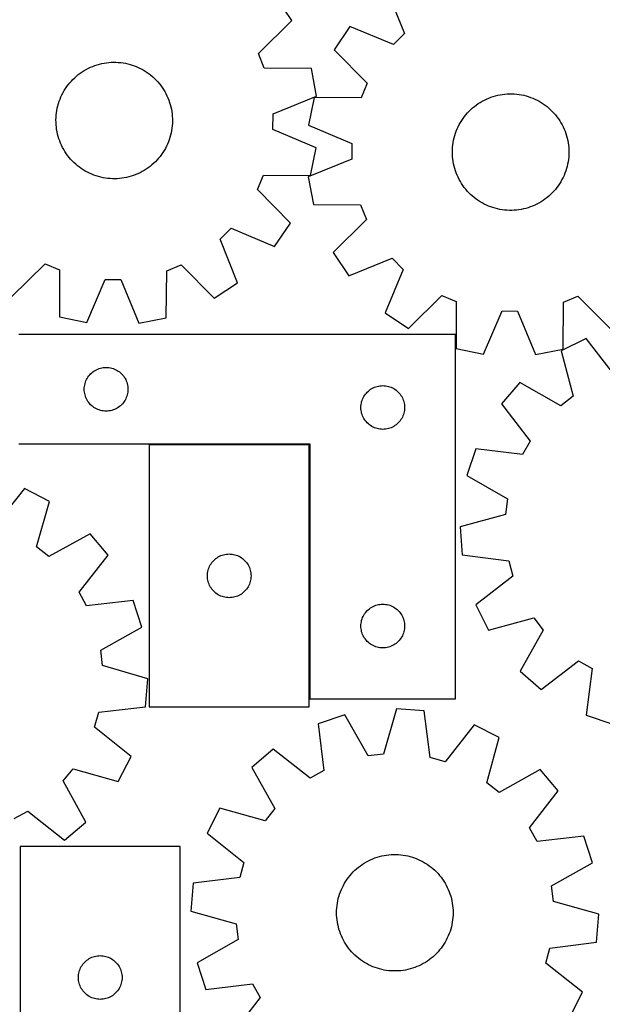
# Model space of a CAD drawing. Header units: millimetres. Extents: x 7 to 1243, y 7 to 1488.
# Tile 10 of 27: x 554 to 794, y 333 to 739. Entities that reach past the tile are written whole.
import ezdxf

# ---------------------------------------------------------------- set-up
doc = ezdxf.new("R2010")
doc.units = ezdxf.units.MM
doc.layers.add('CUT', color=7, linetype='CONTINUOUS', true_color=0x000000)

msp = doc.modelspace()

# ---------------------------------------------------------------- linework, layer by layer
at = {"layer": 'CUT'}
for p, q in [((705.511097, 750.890615), (712.769433, 732.925121)), ((666.347027, 738.38363), (660.008082, 748.022263)), ((652.59312, 724.735463), (666.347027, 738.38363)), ((690.311148, 735.850563), (683.851312, 726.292531)), ((708.198881, 728.402649), (690.311148, 735.850563)), ((712.769433, 732.925121), (708.198881, 728.402649)), ((683.851312, 726.292531), (697.432237, 712.472223)), ((655.010236, 718.777256), (652.59312, 724.735463)), ((580.788873, 717.721099), (581.638006, 718.208611)), ((581.638006, 718.208611), (582.506318, 718.661082)), ((582.506318, 718.661082), (583.392363, 719.077759)), ((583.392363, 719.077759), (584.294666, 719.457949)), ((584.294666, 719.457949), (585.211725, 719.801019)), ((585.211725, 719.801019), (586.142015, 720.106398)), ((586.142015, 720.106398), (587.083986, 720.373577)), ((587.083986, 720.373577), (588.036072, 720.602113)), ((588.036072, 720.602113), (588.996687, 720.791624)), ((588.996687, 720.791624), (589.964232, 720.941795)), ((589.964232, 720.941795), (590.937097, 721.052376)), ((590.937097, 721.052376), (591.913663, 721.123184)), ((591.913663, 721.123184), (592.892305, 721.1541)), ((592.892305, 721.1541), (593.871393, 721.145073)), ((593.871393, 721.145073), (594.849298, 721.096117)), ((594.849298, 721.096117), (595.824393, 721.007316)), ((595.824393, 721.007316), (596.795054, 720.878815)), ((596.795054, 720.878815), (597.759666, 720.710829)), ((597.759666, 720.710829), (598.716623, 720.503638)), ((598.716623, 720.503638), (599.664332, 720.257587)), ((599.664332, 720.257587), (600.601217, 719.973084)), ((600.601217, 719.973084), (601.525718, 719.650604)), ((601.525718, 719.650604), (602.436296, 719.290683)), ((602.436296, 719.290683), (603.331436, 718.893921)), ((603.331436, 718.893921), (604.209647, 718.460977)), ((604.209647, 718.460977), (605.069468, 717.992573)), ((605.069468, 717.992573), (605.909468, 717.489488)), ((674.385452, 718.568855), (655.010236, 718.777256)), ((676.553328, 707.23811), (674.385452, 718.568855)), ((575.496045, 713.402526), (576.173435, 714.109519)), ((576.173435, 714.109519), (576.879098, 714.788293)), ((576.879098, 714.788293), (577.61186, 715.43772)), ((577.61186, 715.43772), (578.370502, 716.056718)), ((578.370502, 716.056718), (579.15376, 716.644256)), ((579.15376, 716.644256), (579.960331, 717.199358)), ((579.960331, 717.199358), (580.788873, 717.721099)), ((605.909468, 717.489488), (606.728249, 716.952558)), ((606.728249, 716.952558), (607.524448, 716.382679)), ((607.524448, 716.382679), (608.29674, 715.780798)), ((608.29674, 715.780798), (609.043839, 715.147918)), ((609.043839, 715.147918), (609.764502, 714.485091)), ((609.764502, 714.485091), (610.45753, 713.79342)), ((610.45753, 713.79342), (611.121769, 713.074058)), ((572.57091, 709.487009), (573.091026, 710.316572)), ((573.091026, 710.316572), (573.644545, 711.12423)), ((573.644545, 711.12423), (574.230547, 711.908639)), ((574.230547, 711.908639), (574.848056, 712.668492)), ((574.848056, 712.668492), (575.496045, 713.402526)), ((611.121769, 713.074058), (611.756113, 712.328201)), ((611.756113, 712.328201), (612.359507, 711.557091)), ((612.359507, 711.557091), (612.930946, 710.76201)), ((612.930946, 710.76201), (613.469479, 709.944284)), ((613.469479, 709.944284), (613.97421, 709.105272)), ((697.432237, 712.472223), (694.940272, 706.54493)), ((570.499666, 705.060088), (570.840937, 705.977818)), ((570.840937, 705.977818), (571.219357, 706.880865)), ((571.219357, 706.880865), (571.634297, 707.767724)), ((571.634297, 707.767724), (572.085064, 708.636922)), ((572.085064, 708.636922), (572.57091, 709.487009)), ((613.97421, 709.105272), (614.4443, 708.24637)), ((614.4443, 708.24637), (614.878964, 707.36901)), ((614.878964, 707.36901), (615.277481, 706.47465)), ((615.277481, 706.47465), (615.639186, 705.564779)), ((658.623448, 699.89224), (676.553328, 707.23811)), ((675.563969, 706.580566), (673.253559, 695.278023)), ((694.940272, 706.54493), (675.563969, 706.580566)), ((744.84045, 705.116467), (745.705518, 705.575109)), ((745.705518, 705.575109), (746.588574, 705.998084)), ((746.588574, 705.998084), (747.488147, 706.384688)), ((747.488147, 706.384688), (748.402741, 706.734278)), ((748.402741, 706.734278), (749.330833, 707.046273)), ((749.330833, 707.046273), (750.270878, 707.320152)), ((750.270878, 707.320152), (751.221313, 707.55546)), ((751.221313, 707.55546), (752.180554, 707.751805)), ((752.180554, 707.751805), (753.147005, 707.908861)), ((753.147005, 707.908861), (754.119059, 708.026366)), ((754.119059, 708.026366), (755.095096, 708.104125)), ((755.095096, 708.104125), (756.073493, 708.142008)), ((756.073493, 708.142008), (757.05262, 708.139951)), ((757.05262, 708.139951), (758.030849, 708.09796)), ((758.030849, 708.09796), (759.006551, 708.016102)), ((759.006551, 708.016102), (759.978103, 707.894515)), ((759.978103, 707.894515), (760.943886, 707.733402)), ((760.943886, 707.733402), (761.902294, 707.533029)), ((761.902294, 707.533029), (762.851731, 707.293731)), ((762.851731, 707.293731), (763.790618, 707.015906)), ((763.790618, 707.015906), (764.717392, 706.700016)), ((764.717392, 706.700016), (765.630509, 706.346587)), ((765.630509, 706.346587), (766.528451, 705.956208)), ((766.528451, 705.956208), (767.409722, 705.529528)), ((569.516483, 701.273191), (569.704111, 702.234176)), ((569.704111, 702.234176), (569.930779, 703.186707)), ((569.930779, 703.186707), (570.196111, 704.129201)), ((570.196111, 704.129201), (570.499666, 705.060088)), ((615.639186, 705.564779), (615.963478, 704.640912)), ((615.963478, 704.640912), (616.249817, 703.704587)), ((616.249817, 703.704587), (616.497726, 702.757361)), ((616.497726, 702.757361), (616.706792, 701.800812)), ((616.706792, 701.800812), (616.876669, 700.836531)), ((739.405201, 700.978574), (740.106013, 701.662355)), ((740.106013, 701.662355), (740.834133, 702.316982)), ((740.834133, 702.316982), (741.588349, 702.941366)), ((741.588349, 702.941366), (742.367404, 703.534466)), ((742.367404, 703.534466), (743.170003, 704.095296)), ((743.170003, 704.095296), (743.994809, 704.622922)), ((743.994809, 704.622922), (744.84045, 705.116467)), ((767.409722, 705.529528), (768.272856, 705.067257)), ((768.272856, 705.067257), (769.116417, 704.570165)), ((769.116417, 704.570165), (769.939, 704.039079)), ((769.939, 704.039079), (770.739236, 703.474882)), ((770.739236, 703.474882), (771.515793, 702.878515)), ((771.515793, 702.878515), (772.267379, 702.25097)), ((772.267379, 702.25097), (772.992743, 701.59329)), ((772.992743, 701.59329), (773.690678, 700.906571)), ((569.161645, 697.37687), (569.190642, 698.35557)), ((569.190642, 698.35557), (569.259535, 699.332273)), ((569.259535, 699.332273), (569.368209, 700.305354)), ((569.368209, 700.305354), (569.516483, 701.273191)), ((616.876669, 700.836531), (617.007072, 699.866124)), ((617.007072, 699.866124), (617.097786, 698.891206)), ((617.097786, 698.891206), (617.148658, 697.913398)), ((617.148658, 697.913398), (617.159605, 696.93433)), ((658.576464, 693.462583), (658.623448, 699.89224)), ((736.349874, 697.163778), (736.897629, 697.975356)), ((736.897629, 697.975356), (737.478032, 698.763917)), ((737.478032, 698.763917), (738.090115, 699.528148)), ((738.090115, 699.528148), (738.732862, 700.266777)), ((738.732862, 700.266777), (739.405201, 700.978574)), ((773.690678, 700.906571), (774.360021, 700.191956)), ((774.360021, 700.191956), (774.999659, 699.450635)), ((774.999659, 699.450635), (775.608528, 698.68384)), ((775.608528, 698.68384), (776.185613, 697.892848)), ((776.185613, 697.892848), (776.729955, 697.078976)), ((569.172592, 696.397801), (569.161645, 697.37687)), ((569.223464, 695.419994), (569.172592, 696.397801)), ((569.314177, 694.445075), (569.223464, 695.419994)), ((569.444581, 693.474668), (569.314177, 694.445075)), ((569.614457, 692.510388), (569.444581, 693.474668)), ((616.953041, 694.005846), (616.804767, 693.038008)), ((617.061715, 694.978926), (616.953041, 694.005846)), ((617.130608, 695.955629), (617.061715, 694.978926)), ((617.159605, 696.93433), (617.130608, 695.955629)), ((676.397078, 685.855472), (658.576464, 693.462583)), ((673.253559, 695.278023), (691.0895, 687.706919)), ((734.130732, 692.809114), (734.502714, 693.714832)), ((734.502714, 693.714832), (734.911328, 694.604624)), ((734.911328, 694.604624), (735.355896, 695.477008)), ((735.355896, 695.477008), (735.835678, 696.330533)), ((735.835678, 696.330533), (736.349874, 697.163778)), ((776.729955, 697.078976), (777.240646, 696.243579)), ((777.240646, 696.243579), (777.716839, 695.388046)), ((777.716839, 695.388046), (778.157739, 694.513802)), ((778.157739, 694.513802), (778.562613, 693.622302)), ((778.562613, 693.622302), (778.930786, 692.71503)), ((569.823524, 691.553838), (569.614457, 692.510388)), ((570.071433, 690.606613), (569.823524, 691.553838)), ((570.357772, 689.670288), (570.071433, 690.606613)), ((570.682064, 688.746421), (570.357772, 689.670288)), ((616.125139, 690.181999), (615.821584, 689.251112)), ((616.390471, 691.124492), (616.125139, 690.181999)), ((616.617139, 692.077024), (616.390471, 691.124492)), ((616.804767, 693.038008), (616.617139, 692.077024)), ((733.020588, 689.057473), (733.240469, 690.011594)), ((733.240469, 690.011594), (733.499084, 690.955953)), ((733.499084, 690.955953), (733.796003, 691.888977)), ((733.796003, 691.888977), (734.130732, 692.809114)), ((778.930786, 692.71503), (779.261648, 691.793495)), ((779.261648, 691.793495), (779.554645, 690.859232)), ((779.554645, 690.859232), (779.809292, 689.913796)), ((779.809292, 689.913796), (780.025164, 688.958759)), ((571.043769, 687.83655), (570.682064, 688.746421)), ((571.442286, 686.94219), (571.043769, 687.83655)), ((571.87695, 686.064829), (571.442286, 686.94219)), ((572.347039, 685.205928), (571.87695, 686.064829)), ((614.236185, 685.674278), (613.750339, 684.824191)), ((614.686953, 686.543475), (614.236185, 685.674278)), ((615.101893, 687.430335), (614.686953, 686.543475)), ((615.480313, 688.333382), (615.101893, 687.430335)), ((615.821584, 689.251112), (615.480313, 688.333382)), ((674.063846, 674.557618), (676.397078, 685.855472)), ((691.0895, 687.706919), (691.055502, 681.27718)), ((732.534746, 685.17531), (732.596684, 686.152479)), ((732.596684, 686.152479), (732.698427, 687.126308)), ((732.698427, 687.126308), (732.839807, 688.095177)), ((732.839807, 688.095177), (733.020588, 689.057473)), ((780.025164, 688.958759), (780.201901, 687.995712)), ((780.201901, 687.995712), (780.33921, 687.026258)), ((780.33921, 687.026258), (780.436862, 686.05201)), ((780.436862, 686.05201), (780.494695, 685.07459)), ((572.851771, 684.366916), (572.347039, 685.205928)), ((573.390304, 683.549189), (572.851771, 684.366916)), ((573.961743, 682.754109), (573.390304, 683.549189)), ((574.565137, 681.982999), (573.961743, 682.754109)), ((575.199481, 681.237142), (574.565137, 681.982999)), ((611.473193, 681.642707), (610.825205, 680.908673)), ((612.090703, 682.402561), (611.473193, 681.642707)), ((612.676705, 683.186969), (612.090703, 682.402561)), ((613.230224, 683.994627), (612.676705, 683.186969)), ((613.750339, 684.824191), (613.230224, 683.994627)), ((691.055502, 681.27718), (673.140495, 673.895114)), ((732.512718, 684.196428), (732.534746, 685.17531)), ((732.530635, 683.217462), (732.512718, 684.196428)), ((732.588467, 682.240042), (732.530635, 683.217462)), ((732.68612, 681.265794), (732.588467, 682.240042)), ((732.823429, 680.29634), (732.68612, 681.265794)), ((780.428646, 682.139573), (780.326903, 681.165744)), ((780.490583, 683.116742), (780.428646, 682.139573)), ((780.512612, 684.095624), (780.490583, 683.116742)), ((780.494695, 685.07459), (780.512612, 684.095624)), ((575.86372, 680.517779), (575.199481, 681.237142)), ((576.556747, 679.826109), (575.86372, 680.517779)), ((577.27741, 679.163282), (576.556747, 679.826109)), ((578.02451, 678.530401), (577.27741, 679.163282)), ((578.796802, 677.928521), (578.02451, 678.530401)), ((579.593, 677.358641), (578.796802, 677.928521)), ((580.411781, 676.821712), (579.593, 677.358641)), ((607.16749, 677.666943), (606.360919, 677.111842)), ((607.950748, 678.254482), (607.16749, 677.666943)), ((608.70939, 678.87348), (607.950748, 678.254482)), ((609.442152, 679.522906), (608.70939, 678.87348)), ((610.147815, 680.201681), (609.442152, 679.522906)), ((610.825205, 680.908673), (610.147815, 680.201681)), ((733.000166, 679.333293), (732.823429, 680.29634)), ((733.216038, 678.378257), (733.000166, 679.333293)), ((733.470684, 677.43282), (733.216038, 678.378257)), ((733.763682, 676.498557), (733.470684, 677.43282)), ((779.526246, 677.336099), (779.229326, 676.403075)), ((779.784861, 678.280458), (779.526246, 677.336099)), ((780.004742, 679.234579), (779.784861, 678.280458)), ((780.185523, 680.196875), (780.004742, 679.234579)), ((780.326903, 681.165744), (780.185523, 680.196875)), ((581.251782, 676.318627), (580.411781, 676.821712)), ((582.111603, 675.850222), (581.251782, 676.318627)), ((582.989814, 675.417279), (582.111603, 675.850222)), ((583.884954, 675.020516), (582.989814, 675.417279)), ((584.795531, 674.660596), (583.884954, 675.020516)), ((585.720032, 674.338116), (584.795531, 674.660596)), ((586.656917, 674.053613), (585.720032, 674.338116)), ((587.604627, 673.807562), (586.656917, 674.053613)), ((588.561584, 673.600371), (587.604627, 673.807562)), ((589.526196, 673.432385), (588.561584, 673.600371)), ((590.496857, 673.303884), (589.526196, 673.432385)), ((591.471952, 673.215082), (590.496857, 673.303884)), ((592.449857, 673.166127), (591.471952, 673.215082)), ((593.428945, 673.1571), (592.449857, 673.166127)), ((594.407587, 673.188016), (593.428945, 673.1571)), ((595.384153, 673.258823), (594.407587, 673.188016)), ((596.357018, 673.369405), (595.384153, 673.258823)), ((597.324563, 673.519576), (596.357018, 673.369405)), ((598.285178, 673.709087), (597.324563, 673.519576)), ((599.237263, 673.937623), (598.285178, 673.709087)), ((600.179235, 674.204802), (599.237263, 673.937623)), ((601.109525, 674.510181), (600.179235, 674.204802)), ((602.026584, 674.853251), (601.109525, 674.510181)), ((602.928887, 675.233441), (602.026584, 674.853251)), ((603.814932, 675.650118), (602.928887, 675.233441)), ((604.683244, 676.102589), (603.814932, 675.650118)), ((605.532377, 676.590101), (604.683244, 676.102589)), ((606.360919, 677.111842), (605.532377, 676.590101)), ((652.183724, 668.71014), (654.687654, 674.632388)), ((654.687654, 674.632388), (674.063846, 674.557618)), ((673.140495, 673.895114), (675.331251, 662.56877)), ((734.094543, 675.577022), (733.763682, 676.498557)), ((734.462717, 674.66975), (734.094543, 675.577022)), ((734.867591, 673.77825), (734.462717, 674.66975)), ((735.308491, 672.904006), (734.867591, 673.77825)), ((778.114001, 673.687429), (777.669433, 672.815044)), ((778.522616, 674.57722), (778.114001, 673.687429)), ((778.894598, 675.482938), (778.522616, 674.57722)), ((779.229326, 676.403075), (778.894598, 675.482938)), ((735.784683, 672.048474), (735.308491, 672.904006)), ((736.295375, 671.213076), (735.784683, 672.048474)), ((736.839717, 670.399204), (736.295375, 671.213076)), ((737.416802, 669.608213), (736.839717, 670.399204)), ((738.025671, 668.841418), (737.416802, 669.608213)), ((775.547298, 669.528135), (774.935214, 668.763904)), ((776.127701, 670.316696), (775.547298, 669.528135)), ((776.675456, 671.128274), (776.127701, 670.316696)), ((777.189652, 671.961519), (776.675456, 671.128274)), ((777.669433, 672.815044), (777.189652, 671.961519)), ((665.736709, 654.862432), (652.183724, 668.71014)), ((738.665309, 668.100096), (738.025671, 668.841418)), ((739.334652, 667.385481), (738.665309, 668.100096)), ((740.032587, 666.698762), (739.334652, 667.385481)), ((740.757951, 666.041083), (740.032587, 666.698762)), ((741.509537, 665.413537), (740.757951, 666.041083)), ((742.286094, 664.81717), (741.509537, 665.413537)), ((771.436981, 665.350687), (770.657926, 664.757586)), ((772.191197, 665.97507), (771.436981, 665.350687)), ((772.919316, 666.629697), (772.191197, 665.97507)), ((773.620129, 667.313478), (772.919316, 666.629697)), ((774.292468, 668.025276), (773.620129, 667.313478)), ((774.935214, 668.763904), (774.292468, 668.025276)), ((675.331251, 662.56877), (694.706848, 662.399501)), ((694.706848, 662.399501), (697.135992, 656.446187)), ((743.08633, 664.252974), (742.286094, 664.81717)), ((743.908913, 663.721887), (743.08633, 664.252974)), ((744.752474, 663.224795), (743.908913, 663.721887)), ((745.615608, 662.762524), (744.752474, 663.224795)), ((746.496879, 662.335844), (745.615608, 662.762524)), ((747.394821, 661.945465), (746.496879, 662.335844)), ((748.307938, 661.592036), (747.394821, 661.945465)), ((749.234712, 661.276146), (748.307938, 661.592036)), ((750.173598, 660.998321), (749.234712, 661.276146)), ((751.123036, 660.759023), (750.173598, 660.998321)), ((762.754451, 660.9719), (761.804017, 660.736592)), ((763.694497, 661.24578), (762.754451, 660.9719)), ((764.622589, 661.557774), (763.694497, 661.24578)), ((765.537183, 661.907364), (764.622589, 661.557774)), ((766.436756, 662.293969), (765.537183, 661.907364)), ((767.319812, 662.716944), (766.436756, 662.293969)), ((768.18488, 663.175585), (767.319812, 662.716944)), ((769.030521, 663.66913), (768.18488, 663.175585)), ((769.855327, 664.196756), (769.030521, 663.66913)), ((770.657926, 664.757586), (769.855327, 664.196756)), ((752.081444, 660.558651), (751.123036, 660.759023)), ((753.047227, 660.397537), (752.081444, 660.558651)), ((754.018779, 660.27595), (753.047227, 660.397537)), ((754.994481, 660.194093), (754.018779, 660.27595)), ((755.97271, 660.152101), (754.994481, 660.194093)), ((756.951837, 660.150045), (755.97271, 660.152101)), ((757.930234, 660.187927), (756.951837, 660.150045)), ((758.906271, 660.265686), (757.930234, 660.187927)), ((759.878324, 660.383191), (758.906271, 660.265686)), ((760.844776, 660.540247), (759.878324, 660.383191)), ((761.804017, 660.736592), (760.844776, 660.540247)), ((659.257582, 645.317465), (665.736709, 654.862432)), ((697.135992, 656.446187), (683.409678, 642.770269)), ((636.805252, 648.288259), (641.384928, 652.80149)), ((641.384928, 652.80149), (659.257582, 645.317465)), ((644.027288, 630.308143), (636.805252, 648.288259)), ((683.409678, 642.770269), (689.768076, 633.144459)), ((550.867457, 624.579516), (564.715165, 638.132501)), ((564.715165, 638.132501), (570.637413, 635.628571)), ((614.782281, 635.305989), (620.740488, 637.723104)), ((620.740488, 637.723104), (634.388655, 623.969197)), ((689.768076, 633.144459), (707.73357, 640.402794)), ((707.73357, 640.402794), (712.256042, 635.832242)), ((570.637413, 635.628571), (570.562643, 616.252378)), ((614.57388, 615.930773), (614.782281, 635.305989)), ((712.256042, 635.832242), (704.808128, 617.944509)), ((581.860497, 613.919147), (589.467608, 631.739761)), ((589.467608, 631.739761), (595.897265, 631.692777)), ((595.897265, 631.692777), (603.243135, 613.762896)), ((634.388655, 623.969197), (644.027288, 630.308143)), ((714.36616, 611.484674), (728.186468, 625.065598)), ((728.186468, 625.065598), (734.113761, 622.573634)), ((778.25919, 622.340209), (784.212504, 624.769353)), ((784.212504, 624.769353), (797.888422, 611.043039)), ((734.113761, 622.573634), (734.078125, 603.19733)), ((778.089921, 602.964612), (778.25919, 622.340209)), ((704.808128, 617.944509), (714.36616, 611.484674)), ((745.380668, 600.886921), (752.951772, 618.722862)), ((752.951772, 618.722862), (759.381511, 618.688864)), ((759.381511, 618.688864), (766.763577, 600.773856)), ((570.562643, 616.252378), (581.860497, 613.919147)), ((603.243135, 613.762896), (614.57388, 615.930773)), ((733.81634, 608.969794), (553.81634, 608.969794)), ((733.81634, 458.969794), (733.81634, 608.969794)), ((787.607312, 607.425166), (777.279396, 602.285163)), ((799.511567, 592.136898), (787.607312, 607.425166)), ((734.078125, 603.19733), (745.380668, 600.886921)), ((766.763577, 600.773856), (778.089921, 602.964612)), ((777.279396, 602.285163), (782.297972, 583.570027)), ((582.67616, 591.948646), (583.049781, 592.403906)), ((583.049781, 592.403906), (583.452379, 592.833755)), ((583.452379, 592.833755), (583.882227, 593.236352)), ((583.882227, 593.236352), (584.337487, 593.609974)), ((584.337487, 593.609974), (584.816208, 593.95302)), ((584.816208, 593.95302), (585.31634, 594.264022)), ((585.31634, 594.264022), (585.835741, 594.541648)), ((585.835741, 594.541648), (586.372189, 594.784709)), ((586.372189, 594.784709), (586.923384, 594.992165)), ((586.923384, 594.992165), (587.486968, 595.163126)), ((587.486968, 595.163126), (588.060527, 595.296861)), ((588.060527, 595.296861), (588.641604, 595.392797)), ((588.641604, 595.392797), (589.227711, 595.450524)), ((589.227711, 595.450524), (589.81634, 595.469794)), ((589.81634, 595.469794), (590.404968, 595.450524)), ((590.404968, 595.450524), (590.991075, 595.392797)), ((590.991075, 595.392797), (591.572153, 595.296861)), ((591.572153, 595.296861), (592.145711, 595.163126)), ((592.145711, 595.163126), (592.709295, 594.992165)), ((592.709295, 594.992165), (593.260491, 594.784709)), ((593.260491, 594.784709), (593.796938, 594.541648)), ((593.796938, 594.541648), (594.31634, 594.264022)), ((594.31634, 594.264022), (594.816472, 593.95302)), ((594.816472, 593.95302), (595.295192, 593.609974)), ((595.295192, 593.609974), (595.750452, 593.236352)), ((595.750452, 593.236352), (596.180301, 592.833755)), ((596.180301, 592.833755), (596.582898, 592.403906)), ((596.582898, 592.403906), (596.95652, 591.948646)), ((580.893336, 587.644529), (580.989272, 588.225606)), ((580.989272, 588.225606), (581.123007, 588.799165)), ((581.123007, 588.799165), (581.293968, 589.362749)), ((581.293968, 589.362749), (581.501424, 589.913944)), ((581.501424, 589.913944), (581.744485, 590.450392)), ((581.744485, 590.450392), (582.022111, 590.969794)), ((582.022111, 590.969794), (582.333113, 591.469926)), ((582.333113, 591.469926), (582.67616, 591.948646)), ((596.95652, 591.948646), (597.299566, 591.469926)), ((597.299566, 591.469926), (597.610568, 590.969794)), ((597.610568, 590.969794), (597.888194, 590.450392)), ((597.888194, 590.450392), (598.131255, 589.913944)), ((598.131255, 589.913944), (598.338711, 589.362749)), ((598.338711, 589.362749), (598.509672, 588.799165)), ((598.509672, 588.799165), (598.643407, 588.225606)), ((598.643407, 588.225606), (598.739343, 587.644529)), ((760.362469, 589.206203), (752.787713, 580.505137)), ((777.211134, 579.637247), (760.362469, 589.206203)), ((580.81634, 586.469794), (580.835609, 587.058422)), ((580.835609, 585.881165), (580.81634, 586.469794)), ((580.835609, 587.058422), (580.893336, 587.644529)), ((580.893336, 585.295058), (580.835609, 585.881165)), ((580.989272, 584.713981), (580.893336, 585.295058)), ((581.123007, 584.140422), (580.989272, 584.713981)), ((581.293968, 583.576838), (581.123007, 584.140422)), ((598.509672, 584.140422), (598.338711, 583.576838)), ((598.643407, 584.713981), (598.509672, 584.140422)), ((598.739343, 585.295058), (598.643407, 584.713981)), ((598.739343, 587.644529), (598.79707, 587.058422)), ((598.79707, 585.881165), (598.739343, 585.295058)), ((598.79707, 587.058422), (598.81634, 586.469794)), ((598.81634, 586.469794), (598.79707, 585.881165)), ((696.022111, 583.469794), (696.333113, 583.969926)), ((696.333113, 583.969926), (696.67616, 584.448646)), ((696.67616, 584.448646), (697.049781, 584.903906)), ((697.049781, 584.903906), (697.452379, 585.333755)), ((697.452379, 585.333755), (697.882227, 585.736352)), ((697.882227, 585.736352), (698.337487, 586.109974)), ((698.337487, 586.109974), (698.816208, 586.45302)), ((698.816208, 586.45302), (699.31634, 586.764022)), ((699.31634, 586.764022), (699.835741, 587.041648)), ((699.835741, 587.041648), (700.372189, 587.284709)), ((700.372189, 587.284709), (700.923384, 587.492165)), ((700.923384, 587.492165), (701.486968, 587.663126)), ((701.486968, 587.663126), (702.060527, 587.796861)), ((702.060527, 587.796861), (702.641604, 587.892797)), ((702.641604, 587.892797), (703.227711, 587.950524)), ((703.227711, 587.950524), (703.81634, 587.969794)), ((703.81634, 587.969794), (704.404968, 587.950524)), ((704.404968, 587.950524), (704.991075, 587.892797)), ((704.991075, 587.892797), (705.572153, 587.796861)), ((705.572153, 587.796861), (706.145711, 587.663126)), ((706.145711, 587.663126), (706.709295, 587.492165)), ((706.709295, 587.492165), (707.260491, 587.284709)), ((707.260491, 587.284709), (707.796938, 587.041648)), ((707.796938, 587.041648), (708.31634, 586.764022)), ((708.31634, 586.764022), (708.816472, 586.45302)), ((708.816472, 586.45302), (709.295192, 586.109974)), ((709.295192, 586.109974), (709.750452, 585.736352)), ((709.750452, 585.736352), (710.180301, 585.333755)), ((710.180301, 585.333755), (710.582898, 584.903906)), ((710.582898, 584.903906), (710.95652, 584.448646)), ((710.95652, 584.448646), (711.299566, 583.969926)), ((711.299566, 583.969926), (711.610568, 583.469794)), ((581.501424, 583.025643), (581.293968, 583.576838)), ((581.744485, 582.489195), (581.501424, 583.025643)), ((582.022111, 581.969794), (581.744485, 582.489195)), ((582.333113, 581.469661), (582.022111, 581.969794)), ((582.67616, 580.990941), (582.333113, 581.469661)), ((583.049781, 580.535681), (582.67616, 580.990941)), ((583.452379, 580.105833), (583.049781, 580.535681)), ((583.882227, 579.703235), (583.452379, 580.105833)), ((596.180301, 580.105833), (595.750452, 579.703235)), ((596.582898, 580.535681), (596.180301, 580.105833)), ((596.95652, 580.990941), (596.582898, 580.535681)), ((597.299566, 581.469661), (596.95652, 580.990941)), ((597.610568, 581.969794), (597.299566, 581.469661)), ((597.888194, 582.489195), (597.610568, 581.969794)), ((598.131255, 583.025643), (597.888194, 582.489195)), ((598.338711, 583.576838), (598.131255, 583.025643)), ((694.835609, 579.558422), (694.893336, 580.144529)), ((694.893336, 580.144529), (694.989272, 580.725606)), ((694.989272, 580.725606), (695.123007, 581.299165)), ((695.123007, 581.299165), (695.293968, 581.862749)), ((695.293968, 581.862749), (695.501424, 582.413944)), ((695.501424, 582.413944), (695.744485, 582.950392)), ((695.744485, 582.950392), (696.022111, 583.469794)), ((711.610568, 583.469794), (711.888194, 582.950392)), ((711.888194, 582.950392), (712.131255, 582.413944)), ((712.131255, 582.413944), (712.338711, 581.862749)), ((712.338711, 581.862749), (712.509672, 581.299165)), ((712.509672, 581.299165), (712.643407, 580.725606)), ((712.643407, 580.725606), (712.739343, 580.144529)), ((712.739343, 580.144529), (712.79707, 579.558422)), ((752.787713, 580.505137), (764.586246, 565.135133)), ((782.297972, 583.570027), (777.211134, 579.637247)), ((584.337487, 579.329614), (583.882227, 579.703235)), ((584.816208, 578.986567), (584.337487, 579.329614)), ((585.31634, 578.675565), (584.816208, 578.986567)), ((585.835741, 578.397939), (585.31634, 578.675565)), ((586.372189, 578.154878), (585.835741, 578.397939)), ((586.923384, 577.947422), (586.372189, 578.154878)), ((587.486968, 577.776461), (586.923384, 577.947422)), ((588.060527, 577.642726), (587.486968, 577.776461)), ((588.641604, 577.54679), (588.060527, 577.642726)), ((589.227711, 577.489063), (588.641604, 577.54679)), ((589.81634, 577.469794), (589.227711, 577.489063)), ((590.404968, 577.489063), (589.81634, 577.469794)), ((590.991075, 577.54679), (590.404968, 577.489063)), ((591.572153, 577.642726), (590.991075, 577.54679)), ((592.145711, 577.776461), (591.572153, 577.642726)), ((592.709295, 577.947422), (592.145711, 577.776461)), ((593.260491, 578.154878), (592.709295, 577.947422)), ((593.796938, 578.397939), (593.260491, 578.154878)), ((594.31634, 578.675565), (593.796938, 578.397939)), ((594.816472, 578.986567), (594.31634, 578.675565)), ((595.295192, 579.329614), (594.816472, 578.986567)), ((595.750452, 579.703235), (595.295192, 579.329614)), ((694.81634, 578.969794), (694.835609, 579.558422)), ((694.835609, 578.381165), (694.81634, 578.969794)), ((694.893336, 577.795058), (694.835609, 578.381165)), ((694.989272, 577.213981), (694.893336, 577.795058)), ((695.123007, 576.640422), (694.989272, 577.213981)), ((695.293968, 576.076838), (695.123007, 576.640422)), ((695.501424, 575.525643), (695.293968, 576.076838)), ((712.338711, 576.076838), (712.131255, 575.525643)), ((712.509672, 576.640422), (712.338711, 576.076838)), ((712.643407, 577.213981), (712.509672, 576.640422)), ((712.739343, 577.795058), (712.643407, 577.213981)), ((712.79707, 578.381165), (712.739343, 577.795058)), ((712.79707, 579.558422), (712.81634, 578.969794)), ((712.81634, 578.969794), (712.79707, 578.381165)), ((695.744485, 574.989195), (695.501424, 575.525643)), ((696.022111, 574.469794), (695.744485, 574.989195)), ((696.333113, 573.969661), (696.022111, 574.469794)), ((696.67616, 573.490941), (696.333113, 573.969661)), ((697.049781, 573.035681), (696.67616, 573.490941)), ((697.452379, 572.605833), (697.049781, 573.035681)), ((697.882227, 572.203235), (697.452379, 572.605833)), ((698.337487, 571.829614), (697.882227, 572.203235)), ((698.816208, 571.486567), (698.337487, 571.829614)), ((709.295192, 571.829614), (708.816472, 571.486567)), ((709.750452, 572.203235), (709.295192, 571.829614)), ((710.180301, 572.605833), (709.750452, 572.203235)), ((710.582898, 573.035681), (710.180301, 572.605833)), ((710.95652, 573.490941), (710.582898, 573.035681)), ((711.299566, 573.969661), (710.95652, 573.490941)), ((711.610568, 574.469794), (711.299566, 573.969661)), ((711.888194, 574.989195), (711.610568, 574.469794)), ((712.131255, 575.525643), (711.888194, 574.989195)), ((699.31634, 571.175565), (698.816208, 571.486567)), ((699.835741, 570.897939), (699.31634, 571.175565)), ((700.372189, 570.654878), (699.835741, 570.897939)), ((700.923384, 570.447422), (700.372189, 570.654878)), ((701.486968, 570.276461), (700.923384, 570.447422)), ((702.060527, 570.142726), (701.486968, 570.276461)), ((702.641604, 570.04679), (702.060527, 570.142726)), ((703.227711, 569.989063), (702.641604, 570.04679)), ((703.81634, 569.969794), (703.227711, 569.989063)), ((704.404968, 569.989063), (703.81634, 569.969794)), ((704.991075, 570.04679), (704.404968, 569.989063)), ((705.572153, 570.142726), (704.991075, 570.04679)), ((706.145711, 570.276461), (705.572153, 570.142726)), ((706.709295, 570.447422), (706.145711, 570.276461)), ((707.260491, 570.654878), (706.709295, 570.447422)), ((707.796938, 570.897939), (707.260491, 570.654878)), ((708.31634, 571.175565), (707.796938, 570.897939)), ((708.816472, 571.486567), (708.31634, 571.175565)), ((553.81634, 563.969794), (673.81634, 563.969794)), ((673.81634, 563.969794), (673.81634, 458.969794)), ((764.586246, 565.135133), (761.39163, 559.555068)), ((607.541252, 563.629212), (607.541252, 455.629212)), ((673.541252, 563.629212), (607.541252, 563.629212)), ((673.541252, 455.629212), (673.541252, 563.629212)), ((742.163612, 561.947926), (738.495204, 551.010456)), ((761.39163, 559.555068), (742.163612, 561.947926)), ((738.495204, 551.010456), (755.277473, 541.325526)), ((556.216904, 545.573731), (544.102973, 530.451063)), ((566.472963, 540.291808), (556.216904, 545.573731)), ((561.196803, 521.647651), (566.472963, 540.291808)), ((755.277473, 541.325526), (754.46143, 534.947693)), ((754.46143, 534.947693), (735.781352, 529.800161)), ((735.781352, 529.800161), (736.577773, 518.291418)), ((583.207937, 526.980826), (566.22893, 517.645103)), ((590.661996, 518.176141), (583.207937, 526.980826)), ((566.22893, 517.645103), (561.196803, 521.647651)), ((578.652651, 502.970285), (590.661996, 518.176141)), ((633.058025, 514.629344), (633.401072, 515.108065)), ((633.401072, 515.108065), (633.774694, 515.563324)), ((633.774694, 515.563324), (634.177291, 515.993173)), ((634.177291, 515.993173), (634.60714, 516.39577)), ((634.60714, 516.39577), (635.062399, 516.769392)), ((635.062399, 516.769392), (635.54112, 517.112438)), ((635.54112, 517.112438), (636.041252, 517.42344)), ((636.041252, 517.42344), (636.560654, 517.701066)), ((636.560654, 517.701066), (637.097101, 517.944128)), ((637.097101, 517.944128), (637.648297, 518.151583)), ((637.648297, 518.151583), (638.21188, 518.322544)), ((638.21188, 518.322544), (638.785439, 518.456279)), ((638.785439, 518.456279), (639.366516, 518.552215)), ((639.366516, 518.552215), (639.952624, 518.609942)), ((639.952624, 518.609942), (640.541252, 518.629212)), ((640.541252, 518.629212), (641.12988, 518.609942)), ((641.12988, 518.609942), (641.715988, 518.552215)), ((641.715988, 518.552215), (642.297065, 518.456279)), ((642.297065, 518.456279), (642.870623, 518.322544)), ((642.870623, 518.322544), (643.434207, 518.151583)), ((643.434207, 518.151583), (643.985403, 517.944128)), ((643.985403, 517.944128), (644.52185, 517.701066)), ((644.52185, 517.701066), (645.041252, 517.42344)), ((645.041252, 517.42344), (645.541384, 517.112438)), ((645.541384, 517.112438), (646.020105, 516.769392)), ((646.020105, 516.769392), (646.475364, 516.39577)), ((646.475364, 516.39577), (646.905213, 515.993173)), ((646.905213, 515.993173), (647.30781, 515.563324)), ((647.30781, 515.563324), (647.681432, 515.108065)), ((647.681432, 515.108065), (648.024478, 514.629344)), ((736.577773, 518.291418), (755.78883, 515.766005)), ((755.78883, 515.766005), (757.475596, 509.561369)), ((631.618248, 510.803947), (631.714184, 511.385025)), ((631.714184, 511.385025), (631.847919, 511.958583)), ((631.847919, 511.958583), (632.018881, 512.522167)), ((632.018881, 512.522167), (632.226336, 513.073363)), ((632.226336, 513.073363), (632.469397, 513.60981)), ((632.469397, 513.60981), (632.747023, 514.129212)), ((632.747023, 514.129212), (633.058025, 514.629344)), ((648.024478, 514.629344), (648.33548, 514.129212)), ((648.33548, 514.129212), (648.613107, 513.60981)), ((648.613107, 513.60981), (648.856168, 513.073363)), ((648.856168, 513.073363), (649.063623, 512.522167)), ((649.063623, 512.522167), (649.234584, 511.958583)), ((649.234584, 511.958583), (649.368319, 511.385025)), ((649.368319, 511.385025), (649.464256, 510.803947)), ((631.541252, 509.629212), (631.560522, 510.21784)), ((631.560522, 509.040584), (631.541252, 509.629212)), ((631.560522, 510.21784), (631.618248, 510.803947)), ((631.618248, 508.454476), (631.560522, 509.040584)), ((631.714184, 507.873399), (631.618248, 508.454476)), ((631.847919, 507.29984), (631.714184, 507.873399)), ((632.018881, 506.736257), (631.847919, 507.29984)), ((649.234584, 507.29984), (649.063623, 506.736257)), ((649.368319, 507.873399), (649.234584, 507.29984)), ((649.464256, 508.454476), (649.368319, 507.873399)), ((649.464256, 510.803947), (649.521982, 510.21784)), ((649.521982, 509.040584), (649.464256, 508.454476)), ((649.521982, 510.21784), (649.541252, 509.629212)), ((649.541252, 509.629212), (649.521982, 509.040584)), ((757.475596, 509.561369), (742.187329, 497.657114)), ((581.77002, 497.346702), (578.652651, 502.970285)), ((632.226336, 506.185061), (632.018881, 506.736257)), ((632.469397, 505.648614), (632.226336, 506.185061)), ((632.747023, 505.129212), (632.469397, 505.648614)), ((633.058025, 504.62908), (632.747023, 505.129212)), ((633.401072, 504.150359), (633.058025, 504.62908)), ((633.774694, 503.695099), (633.401072, 504.150359)), ((634.177291, 503.265251), (633.774694, 503.695099)), ((634.60714, 502.862653), (634.177291, 503.265251)), ((635.062399, 502.489032), (634.60714, 502.862653)), ((646.475364, 502.862653), (646.020105, 502.489032)), ((646.905213, 503.265251), (646.475364, 502.862653)), ((647.30781, 503.695099), (646.905213, 503.265251)), ((647.681432, 504.150359), (647.30781, 503.695099)), ((648.024478, 504.62908), (647.681432, 504.150359)), ((648.33548, 505.129212), (648.024478, 504.62908)), ((648.613107, 505.648614), (648.33548, 505.129212)), ((648.856168, 506.185061), (648.613107, 505.648614)), ((649.063623, 506.736257), (648.856168, 506.185061)), ((601.029204, 499.4742), (581.77002, 497.346702)), ((604.546449, 488.487187), (601.029204, 499.4742)), ((635.54112, 502.145985), (635.062399, 502.489032)), ((636.041252, 501.834983), (635.54112, 502.145985)), ((636.560654, 501.557357), (636.041252, 501.834983)), ((637.097101, 501.314296), (636.560654, 501.557357)), ((637.648297, 501.106841), (637.097101, 501.314296)), ((638.21188, 500.935879), (637.648297, 501.106841)), ((638.785439, 500.802144), (638.21188, 500.935879)), ((639.366516, 500.706208), (638.785439, 500.802144)), ((639.952624, 500.648481), (639.366516, 500.706208)), ((640.541252, 500.629212), (639.952624, 500.648481)), ((641.12988, 500.648481), (640.541252, 500.629212)), ((641.715988, 500.706208), (641.12988, 500.648481)), ((642.297065, 500.802144), (641.715988, 500.706208)), ((642.870623, 500.935879), (642.297065, 500.802144)), ((643.434207, 501.106841), (642.870623, 500.935879)), ((643.985403, 501.314296), (643.434207, 501.106841)), ((644.52185, 501.557357), (643.985403, 501.314296)), ((645.041252, 501.834983), (644.52185, 501.557357)), ((645.541384, 502.145985), (645.041252, 501.834983)), ((646.020105, 502.489032), (645.541384, 502.145985)), ((696.67616, 494.448646), (697.049781, 494.903906)), ((697.049781, 494.903906), (697.452379, 495.333755)), ((697.452379, 495.333755), (697.882227, 495.736352)), ((697.882227, 495.736352), (698.337487, 496.109974)), ((698.337487, 496.109974), (698.816208, 496.45302)), ((698.816208, 496.45302), (699.31634, 496.764022)), ((699.31634, 496.764022), (699.835741, 497.041648)), ((699.835741, 497.041648), (700.372189, 497.284709)), ((700.372189, 497.284709), (700.923384, 497.492165)), ((700.923384, 497.492165), (701.486968, 497.663126)), ((701.486968, 497.663126), (702.060527, 497.796861)), ((702.060527, 497.796861), (702.641604, 497.892797)), ((702.641604, 497.892797), (703.227711, 497.950524)), ((703.227711, 497.950524), (703.81634, 497.969794)), ((703.81634, 497.969794), (704.404968, 497.950524)), ((704.404968, 497.950524), (704.991075, 497.892797)), ((704.991075, 497.892797), (705.572153, 497.796861)), ((705.572153, 497.796861), (706.145711, 497.663126)), ((706.145711, 497.663126), (706.709295, 497.492165)), ((706.709295, 497.492165), (707.260491, 497.284709)), ((707.260491, 497.284709), (707.796938, 497.041648)), ((707.796938, 497.041648), (708.31634, 496.764022)), ((708.31634, 496.764022), (708.816472, 496.45302)), ((708.816472, 496.45302), (709.295192, 496.109974)), ((709.295192, 496.109974), (709.750452, 495.736352)), ((709.750452, 495.736352), (710.180301, 495.333755)), ((710.180301, 495.333755), (710.582898, 494.903906)), ((710.582898, 494.903906), (710.95652, 494.448646)), ((742.187329, 497.657114), (747.327331, 487.329198)), ((694.893336, 490.144529), (694.989272, 490.725606)), ((694.989272, 490.725606), (695.123007, 491.299165)), ((695.123007, 491.299165), (695.293968, 491.862749)), ((695.293968, 491.862749), (695.501424, 492.413944)), ((695.501424, 492.413944), (695.744485, 492.950392)), ((695.744485, 492.950392), (696.022111, 493.469794)), ((696.022111, 493.469794), (696.333113, 493.969926)), ((696.333113, 493.969926), (696.67616, 494.448646)), ((710.95652, 494.448646), (711.299566, 493.969926)), ((711.299566, 493.969926), (711.610568, 493.469794)), ((711.610568, 493.469794), (711.888194, 492.950392)), ((711.888194, 492.950392), (712.131255, 492.413944)), ((712.131255, 492.413944), (712.338711, 491.862749)), ((712.338711, 491.862749), (712.509672, 491.299165)), ((712.509672, 491.299165), (712.643407, 490.725606)), ((712.643407, 490.725606), (712.739343, 490.144529)), ((747.327331, 487.329198), (766.042467, 492.347775)), ((766.042467, 492.347775), (769.975247, 487.260936)), ((587.632232, 479.034585), (604.546449, 488.487187)), ((694.81634, 488.969794), (694.835609, 489.558422)), ((694.835609, 488.381165), (694.81634, 488.969794)), ((694.835609, 489.558422), (694.893336, 490.144529)), ((694.893336, 487.795058), (694.835609, 488.381165)), ((694.989272, 487.213981), (694.893336, 487.795058)), ((695.123007, 486.640422), (694.989272, 487.213981)), ((695.293968, 486.076838), (695.123007, 486.640422)), ((712.509672, 486.640422), (712.338711, 486.076838)), ((712.643407, 487.213981), (712.509672, 486.640422)), ((712.739343, 487.795058), (712.643407, 487.213981)), ((712.739343, 490.144529), (712.79707, 489.558422)), ((712.79707, 488.381165), (712.739343, 487.795058)), ((712.79707, 489.558422), (712.81634, 488.969794)), ((712.81634, 488.969794), (712.79707, 488.381165)), ((769.975247, 487.260936), (760.406291, 470.412272)), ((695.501424, 485.525643), (695.293968, 486.076838)), ((695.744485, 484.989195), (695.501424, 485.525643)), ((696.022111, 484.469794), (695.744485, 484.989195)), ((696.333113, 483.969661), (696.022111, 484.469794)), ((696.67616, 483.490941), (696.333113, 483.969661)), ((697.049781, 483.035681), (696.67616, 483.490941)), ((697.452379, 482.605833), (697.049781, 483.035681)), ((697.882227, 482.203235), (697.452379, 482.605833)), ((710.180301, 482.605833), (709.750452, 482.203235)), ((710.582898, 483.035681), (710.180301, 482.605833)), ((710.95652, 483.490941), (710.582898, 483.035681)), ((711.299566, 483.969661), (710.95652, 483.490941)), ((711.610568, 484.469794), (711.299566, 483.969661)), ((711.888194, 484.989195), (711.610568, 484.469794)), ((712.131255, 485.525643), (711.888194, 484.989195)), ((712.338711, 486.076838), (712.131255, 485.525643)), ((588.360254, 472.646106), (587.632232, 479.034585)), ((698.337487, 481.829614), (697.882227, 482.203235)), ((698.816208, 481.486567), (698.337487, 481.829614)), ((699.31634, 481.175565), (698.816208, 481.486567)), ((699.835741, 480.897939), (699.31634, 481.175565)), ((700.372189, 480.654878), (699.835741, 480.897939)), ((700.923384, 480.447422), (700.372189, 480.654878)), ((701.486968, 480.276461), (700.923384, 480.447422)), ((702.060527, 480.142726), (701.486968, 480.276461)), ((702.641604, 480.04679), (702.060527, 480.142726)), ((703.227711, 479.989063), (702.641604, 480.04679)), ((703.81634, 479.969794), (703.227711, 479.989063)), ((704.404968, 479.989063), (703.81634, 479.969794)), ((704.991075, 480.04679), (704.404968, 479.989063)), ((705.572153, 480.142726), (704.991075, 480.04679)), ((706.145711, 480.276461), (705.572153, 480.142726)), ((706.709295, 480.447422), (706.145711, 480.276461)), ((707.260491, 480.654878), (706.709295, 480.447422)), ((707.796938, 480.897939), (707.260491, 480.654878)), ((708.31634, 481.175565), (707.796938, 480.897939)), ((708.816472, 481.486567), (708.31634, 481.175565)), ((709.295192, 481.829614), (708.816472, 481.486567)), ((709.750452, 482.203235), (709.295192, 481.829614)), ((769.107357, 462.837516), (784.477362, 474.636048)), ((784.477362, 474.636048), (790.057426, 471.441432)), ((606.967578, 467.241487), (588.360254, 472.646106)), ((760.406291, 470.412272), (769.107357, 462.837516)), ((790.057426, 471.441432), (787.664568, 452.213415)), ((606.01254, 455.744819), (606.967578, 467.241487)), ((673.81634, 458.969794), (733.81634, 458.969794)), ((586.768487, 453.484545), (606.01254, 455.744819)), ((607.541252, 455.629212), (673.541252, 455.629212)), ((709.434467, 454.891688), (704.151337, 436.249506)), ((720.93712, 454.011662), (709.434467, 454.891688)), ((584.996326, 447.303758), (586.768487, 453.484545)), ((688.205012, 452.332029), (677.241175, 448.743192)), ((697.767742, 435.479829), (688.205012, 452.332029)), ((723.322872, 434.782762), (720.93712, 454.011662)), ((787.664568, 452.213415), (798.602038, 448.545006)), ((600.118995, 435.189827), (584.996326, 447.303758)), ((677.241175, 448.743192), (679.494253, 429.498295)), ((741.530118, 448.252319), (729.515088, 433.050955)), ((751.820412, 443.037406), (741.530118, 448.252319)), ((746.665978, 424.359231), (751.820412, 443.037406)), ((658.607256, 438.254214), (649.85138, 430.742883)), ((673.891123, 426.34431), (658.607256, 438.254214)), ((594.837071, 424.933768), (600.118995, 435.189827)), ((704.151337, 436.249506), (697.767742, 435.479829)), ((729.515088, 433.050955), (723.322872, 434.782762)), ((572.190366, 425.177801), (576.192914, 430.209927)), ((576.192914, 430.209927), (594.837071, 424.933768)), ((649.85138, 430.742883), (659.297656, 413.825132)), ((768.641857, 429.835868), (751.724106, 420.389592)), ((776.153188, 421.079992), (768.641857, 429.835868)), ((679.494253, 429.498295), (673.891123, 426.34431)), ((581.526089, 408.198793), (572.190366, 425.177801)), ((751.724106, 420.389592), (746.665978, 424.359231)), ((764.243284, 405.796124), (776.153188, 421.079992)), ((636.649841, 413.921438), (631.434929, 403.631144)), ((655.328017, 408.767004), (636.649841, 413.921438)), ((659.297656, 413.825132), (655.328017, 408.767004)), ((551.891965, 409.63671), (557.515548, 412.75408)), ((557.515548, 412.75408), (572.721404, 400.744735)), ((572.721404, 400.744735), (581.526089, 408.198793)), ((767.397269, 400.192994), (764.243284, 405.796124)), ((631.434929, 403.631144), (646.636292, 391.616114)), ((786.642166, 402.446072), (767.397269, 400.192994)), ((790.231003, 391.482235), (786.642166, 402.446072)), ((554.391105, 398.20929), (554.391105, 290.20929)), ((620.391105, 398.20929), (554.391105, 398.20929)), ((620.391105, 290.20929), (620.391105, 398.20929)), ((699.704588, 393.106718), (700.618171, 393.45894)), ((700.618171, 393.45894), (701.545361, 393.773606)), ((701.545361, 393.773606), (702.484613, 394.050191)), ((702.484613, 394.050191), (703.434366, 394.288236)), ((703.434366, 394.288236), (704.393038, 394.487343)), ((704.393038, 394.487343), (705.359033, 394.647181)), ((705.359033, 394.647181), (706.330744, 394.767485)), ((706.330744, 394.767485), (707.306553, 394.848054)), ((707.306553, 394.848054), (708.284837, 394.888754)), ((708.284837, 394.888754), (709.263966, 394.889518)), ((709.263966, 394.889518), (710.242312, 394.850343)), ((710.242312, 394.850343), (711.218246, 394.771296)), ((711.218246, 394.771296), (712.190143, 394.652507)), ((712.190143, 394.652507), (713.156387, 394.494176)), ((713.156387, 394.494176), (714.115368, 394.296564)), ((714.115368, 394.296564), (715.06549, 394.060001)), ((715.06549, 394.060001), (716.005173, 393.784881)), ((716.005173, 393.784881), (716.932853, 393.471661)), ((716.932853, 393.471661), (717.846984, 393.120864)), ((646.636292, 391.616114), (644.904486, 385.423898)), ((693.062316, 389.019867), (693.81473, 389.646419)), ((693.81473, 389.646419), (694.592074, 390.241761)), ((694.592074, 390.241761), (695.393054, 390.8049)), ((695.393054, 390.8049), (696.216338, 391.334899)), ((696.216338, 391.334899), (697.060554, 391.830877)), ((697.060554, 391.830877), (697.924298, 392.292008)), ((697.924298, 392.292008), (698.806132, 392.717524)), ((698.806132, 392.717524), (699.704588, 393.106718)), ((717.846984, 393.120864), (718.746046, 392.733072)), ((718.746046, 392.733072), (719.628543, 392.308931)), ((719.628543, 392.308931), (720.493004, 391.849148)), ((720.493004, 391.849148), (721.337993, 391.354487)), ((721.337993, 391.354487), (722.162102, 390.825772)), ((722.162102, 390.825772), (722.96396, 390.263883)), ((722.96396, 390.263883), (723.742231, 389.669754)), ((723.742231, 389.669754), (724.495621, 389.044376)), ((773.378803, 381.919506), (790.231003, 391.482235)), ((644.904486, 385.423898), (625.675585, 383.038146)), ((689.138331, 384.666923), (689.71646, 385.457151)), ((689.71646, 385.457151), (690.32634, 386.223142)), ((690.32634, 386.223142), (690.966957, 386.963618)), ((690.966957, 386.963618), (691.637243, 387.677349)), ((691.637243, 387.677349), (692.336084, 388.363146)), ((692.336084, 388.363146), (693.062316, 389.019867)), ((724.495621, 389.044376), (725.222876, 388.388788)), ((725.222876, 388.388788), (725.922785, 387.704082)), ((725.922785, 387.704082), (726.594184, 386.991397)), ((726.594184, 386.991397), (727.235954, 386.251921)), ((727.235954, 386.251921), (727.847029, 385.486882)), ((727.847029, 385.486882), (728.426389, 384.697556)), ((625.675585, 383.038146), (624.795559, 371.535493)), ((686.755695, 380.399519), (687.161745, 381.290484)), ((687.161745, 381.290484), (687.603799, 382.164145)), ((687.603799, 382.164145), (688.081121, 383.019048)), ((688.081121, 383.019048), (688.592915, 383.85377)), ((688.592915, 383.85377), (689.138331, 384.666923)), ((728.426389, 384.697556), (728.973072, 383.885255)), ((728.973072, 383.885255), (729.486168, 383.051332)), ((729.486168, 383.051332), (729.964822, 382.197174)), ((729.964822, 382.197174), (730.408238, 381.324203)), ((730.408238, 381.324203), (730.815677, 380.433873)), ((774.14848, 375.535911), (773.378803, 381.919506)), ((685.50412, 376.692662), (685.760014, 377.637761)), ((685.760014, 377.637761), (686.054245, 378.571637)), ((686.054245, 378.571637), (686.386323, 379.492733)), ((686.386323, 379.492733), (686.755695, 380.399519)), ((730.815677, 380.433873), (731.186463, 379.527665)), ((731.186463, 379.527665), (731.519976, 378.607087)), ((731.519976, 378.607087), (731.815663, 377.673671)), ((731.815663, 377.673671), (732.073031, 376.728972)), ((684.871451, 372.831708), (684.970389, 373.805827)), ((684.970389, 373.805827), (685.108978, 374.775099)), ((685.108978, 374.775099), (685.286987, 375.737911)), ((685.286987, 375.737911), (685.50412, 376.692662)), ((732.073031, 376.728972), (732.291652, 375.774561)), ((732.291652, 375.774561), (732.471163, 374.812027)), ((732.471163, 374.812027), (732.611263, 373.842973)), ((732.611263, 373.842973), (732.71172, 372.86901)), ((792.790662, 370.252781), (774.14848, 375.535911)), ((624.795559, 371.535493), (643.437741, 366.252363)), ((684.793118, 370.875424), (684.812328, 371.854365)), ((684.813854, 369.896514), (684.793118, 370.875424)), ((684.812328, 371.854365), (684.871451, 372.831708)), ((684.874501, 368.919264), (684.813854, 369.896514)), ((732.71172, 372.86901), (732.772367, 371.89176)), ((732.773894, 369.933909), (732.714771, 368.956565)), ((732.772367, 371.89176), (732.793104, 370.91285)), ((732.793104, 370.91285), (732.773894, 369.933909)), ((791.910636, 358.750128), (792.790662, 370.252781)), ((643.437741, 366.252363), (644.207419, 359.868768)), ((684.974959, 367.945301), (684.874501, 368.919264)), ((685.115059, 366.976246), (684.974959, 367.945301)), ((685.294569, 366.013713), (685.115059, 366.976246)), ((685.51319, 365.059302), (685.294569, 366.013713)), ((685.770559, 364.114602), (685.51319, 365.059302)), ((732.082102, 365.095612), (731.826207, 364.150513)), ((732.299235, 366.050363), (732.082102, 365.095612)), ((732.477243, 367.013175), (732.299235, 366.050363)), ((732.615832, 367.982447), (732.477243, 367.013175)), ((732.714771, 368.956565), (732.615832, 367.982447)), ((686.066246, 363.181187), (685.770559, 364.114602)), ((686.399759, 362.260609), (686.066246, 363.181187)), ((686.770544, 361.354401), (686.399759, 362.260609)), ((687.177984, 360.46407), (686.770544, 361.354401)), ((730.830527, 361.388755), (730.424476, 360.49779)), ((731.199899, 362.29554), (730.830527, 361.388755)), ((731.531976, 363.216637), (731.199899, 362.29554)), ((731.826207, 364.150513), (731.531976, 363.216637)), ((644.207419, 359.868768), (627.355219, 350.306038)), ((687.6214, 359.5911), (687.177984, 360.46407)), ((688.100054, 358.736942), (687.6214, 359.5911)), ((688.613149, 357.903019), (688.100054, 358.736942)), ((689.159832, 357.090718), (688.613149, 357.903019)), ((689.739193, 356.301391), (689.159832, 357.090718)), ((728.447891, 357.121351), (727.869762, 356.331122)), ((728.993307, 357.934504), (728.447891, 357.121351)), ((729.505101, 358.769226), (728.993307, 357.934504)), ((729.982423, 359.624129), (729.505101, 358.769226)), ((730.424476, 360.49779), (729.982423, 359.624129)), ((772.681736, 356.364376), (791.910636, 358.750128)), ((584.49815, 352.731661), (585.061734, 352.902622)), ((585.061734, 352.902622), (585.635292, 353.036357)), ((585.635292, 353.036357), (586.21637, 353.132294)), ((586.21637, 353.132294), (586.802477, 353.19002)), ((586.802477, 353.19002), (587.391105, 353.20929)), ((587.391105, 353.20929), (587.979734, 353.19002)), ((587.979734, 353.19002), (588.565841, 353.132294)), ((588.565841, 353.132294), (589.146918, 353.036357)), ((589.146918, 353.036357), (589.720477, 352.902622)), ((589.720477, 352.902622), (590.284061, 352.731661)), ((690.350267, 355.536353), (689.739193, 356.301391)), ((690.992038, 354.796876), (690.350267, 355.536353)), ((691.663436, 354.084192), (690.992038, 354.796876)), ((692.363345, 353.399486), (691.663436, 354.084192)), ((693.0906, 352.743898), (692.363345, 353.399486)), ((725.250138, 353.425128), (724.523906, 352.768407)), ((725.948978, 354.110925), (725.250138, 353.425128)), ((726.619265, 354.824655), (725.948978, 354.110925)), ((727.259881, 355.565132), (726.619265, 354.824655)), ((727.869762, 356.331122), (727.259881, 355.565132)), ((770.949929, 350.17216), (772.681736, 356.364376)), ((579.596877, 348.70929), (579.907879, 349.209422)), ((579.907879, 349.209422), (580.250925, 349.688143)), ((580.250925, 349.688143), (580.624547, 350.143402)), ((580.624547, 350.143402), (581.027144, 350.573251)), ((581.027144, 350.573251), (581.456993, 350.975848)), ((581.456993, 350.975848), (581.912253, 351.34947)), ((581.912253, 351.34947), (582.390973, 351.692516)), ((582.390973, 351.692516), (582.891105, 352.003518)), ((582.891105, 352.003518), (583.410507, 352.281145)), ((583.410507, 352.281145), (583.946954, 352.524206)), ((583.946954, 352.524206), (584.49815, 352.731661)), ((590.284061, 352.731661), (590.835256, 352.524206)), ((590.835256, 352.524206), (591.371704, 352.281145)), ((591.371704, 352.281145), (591.891105, 352.003518)), ((591.891105, 352.003518), (592.391237, 351.692516)), ((592.391237, 351.692516), (592.869958, 351.34947)), ((592.869958, 351.34947), (593.325218, 350.975848)), ((593.325218, 350.975848), (593.755066, 350.573251)), ((593.755066, 350.573251), (594.157664, 350.143402)), ((594.157664, 350.143402), (594.531285, 349.688143)), ((594.531285, 349.688143), (594.874332, 349.209422)), ((594.874332, 349.209422), (595.185334, 348.70929)), ((627.355219, 350.306038), (630.944056, 339.342202)), ((693.843991, 352.11852), (693.0906, 352.743898)), ((694.622262, 351.524391), (693.843991, 352.11852)), ((695.42412, 350.962502), (694.622262, 351.524391)), ((696.248229, 350.433787), (695.42412, 350.962502)), ((697.093217, 349.939126), (696.248229, 350.433787)), ((697.957679, 349.479342), (697.093217, 349.939126)), ((698.840176, 349.055202), (697.957679, 349.479342)), ((699.739238, 348.66741), (698.840176, 349.055202)), ((718.78009, 349.070749), (717.881634, 348.681556)), ((719.661924, 349.496266), (718.78009, 349.070749)), ((720.525668, 349.957396), (719.661924, 349.496266)), ((721.369884, 350.453374), (720.525668, 349.957396)), ((722.193168, 350.983374), (721.369884, 350.453374)), ((722.994148, 351.546513), (722.193168, 350.983374)), ((723.771492, 352.141854), (722.994148, 351.546513)), ((724.523906, 352.768407), (723.771492, 352.141854)), ((786.151293, 338.15713), (770.949929, 350.17216)), ((578.391105, 344.20929), (578.410375, 344.797918)), ((578.410375, 344.797918), (578.468102, 345.384026)), ((578.468102, 345.384026), (578.564038, 345.965103)), ((578.564038, 345.965103), (578.697773, 346.538661)), ((578.697773, 346.538661), (578.868734, 347.102245)), ((578.868734, 347.102245), (579.07619, 347.653441)), ((579.07619, 347.653441), (579.319251, 348.189888)), ((579.319251, 348.189888), (579.596877, 348.70929)), ((595.185334, 348.70929), (595.46296, 348.189888)), ((595.46296, 348.189888), (595.706021, 347.653441)), ((595.706021, 347.653441), (595.913477, 347.102245)), ((595.913477, 347.102245), (596.084438, 346.538661)), ((596.084438, 346.538661), (596.218173, 345.965103)), ((596.218173, 345.965103), (596.314109, 345.384026)), ((596.314109, 345.384026), (596.371836, 344.797918)), ((596.371836, 344.797918), (596.391105, 344.20929)), ((700.653369, 348.316613), (699.739238, 348.66741)), ((701.581048, 348.003393), (700.653369, 348.316613)), ((702.520731, 347.728273), (701.581048, 348.003393)), ((703.470854, 347.49171), (702.520731, 347.728273)), ((704.429835, 347.294098), (703.470854, 347.49171)), ((705.396078, 347.135766), (704.429835, 347.294098)), ((706.367976, 347.016978), (705.396078, 347.135766)), ((707.34391, 346.937931), (706.367976, 347.016978)), ((708.322255, 346.898756), (707.34391, 346.937931)), ((709.301385, 346.89952), (708.322255, 346.898756)), ((710.279668, 346.94022), (709.301385, 346.89952)), ((711.255478, 347.020789), (710.279668, 346.94022)), ((712.227189, 347.141093), (711.255478, 347.020789)), ((713.193184, 347.300931), (712.227189, 347.141093)), ((714.151856, 347.500038), (713.193184, 347.300931)), ((715.101608, 347.738082), (714.151856, 347.500038)), ((716.040861, 348.014668), (715.101608, 347.738082)), ((716.968051, 348.329333), (716.040861, 348.014668)), ((717.881634, 348.681556), (716.968051, 348.329333)), ((578.410375, 343.620662), (578.391105, 344.20929)), ((578.468102, 343.034554), (578.410375, 343.620662)), ((578.564038, 342.453477), (578.468102, 343.034554)), ((578.697773, 341.879918), (578.564038, 342.453477)), ((578.868734, 341.316335), (578.697773, 341.879918)), ((579.07619, 340.765139), (578.868734, 341.316335)), ((579.319251, 340.228692), (579.07619, 340.765139)), ((595.706021, 340.765139), (595.46296, 340.228692)), ((595.913477, 341.316335), (595.706021, 340.765139)), ((596.084438, 341.879918), (595.913477, 341.316335)), ((596.218173, 342.453477), (596.084438, 341.879918)), ((596.314109, 343.034554), (596.218173, 342.453477)), ((596.371836, 343.620662), (596.314109, 343.034554)), ((596.391105, 344.20929), (596.371836, 343.620662)), ((630.944056, 339.342202), (650.188953, 341.595279)), ((650.188953, 341.595279), (653.342938, 335.992149)), ((579.596877, 339.70929), (579.319251, 340.228692)), ((579.907879, 339.209158), (579.596877, 339.70929)), ((580.250925, 338.730437), (579.907879, 339.209158)), ((580.624547, 338.275178), (580.250925, 338.730437)), ((581.027144, 337.845329), (580.624547, 338.275178)), ((581.456993, 337.442732), (581.027144, 337.845329)), ((581.912253, 337.06911), (581.456993, 337.442732)), ((582.390973, 336.726063), (581.912253, 337.06911)), ((582.891105, 336.415061), (582.390973, 336.726063)), ((592.391237, 336.726063), (591.891105, 336.415061)), ((592.869958, 337.06911), (592.391237, 336.726063)), ((593.325218, 337.442732), (592.869958, 337.06911)), ((593.755066, 337.845329), (593.325218, 337.442732)), ((594.157664, 338.275178), (593.755066, 337.845329)), ((594.531285, 338.730437), (594.157664, 338.275178)), ((594.874332, 339.209158), (594.531285, 338.730437)), ((595.185334, 339.70929), (594.874332, 339.209158)), ((595.46296, 340.228692), (595.185334, 339.70929)), ((780.93638, 327.866835), (786.151293, 338.15713)), ((583.410507, 336.137435), (582.891105, 336.415061)), ((583.946954, 335.894374), (583.410507, 336.137435)), ((584.49815, 335.686919), (583.946954, 335.894374)), ((585.061734, 335.515957), (584.49815, 335.686919)), ((585.635292, 335.382222), (585.061734, 335.515957)), ((586.21637, 335.286286), (585.635292, 335.382222)), ((586.802477, 335.22856), (586.21637, 335.286286)), ((587.391105, 335.20929), (586.802477, 335.22856)), ((587.979734, 335.22856), (587.391105, 335.20929)), ((588.565841, 335.286286), (587.979734, 335.22856)), ((589.146918, 335.382222), (588.565841, 335.286286)), ((589.720477, 335.515957), (589.146918, 335.382222)), ((590.284061, 335.686919), (589.720477, 335.515957)), ((590.835256, 335.894374), (590.284061, 335.686919)), ((591.371704, 336.137435), (590.835256, 335.894374)), ((591.891105, 336.415061), (591.371704, 336.137435)), ((653.342938, 335.992149), (641.433034, 320.708282))]:
    msp.add_line(p, q, dxfattribs=at)

doc.saveas('drawing.dxf')
